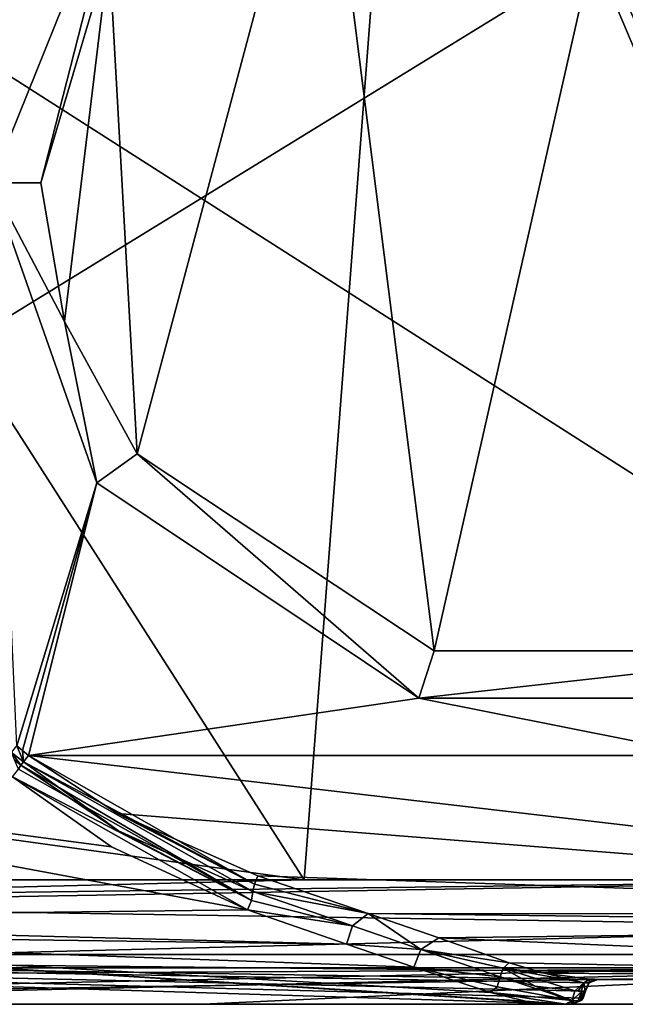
# Model space of a CAD drawing. Extents: x -200 to 200, y -703 to 625.
# Tile 2 of 256: x -150 to -126, y -703 to -664. Entities that reach past the tile are written whole.
import ezdxf

# ---------------------------------------------------------------- set-up
doc = ezdxf.new("R2010")
doc.units = 0
doc.header["$LTSCALE"] = 159.143519
for name, color, linetype in [('11', 7, 'CONTINUOUS'), ('122', 7, 'CONTINUOUS'), ('123', 7, 'CONTINUOUS'), ('125', 7, 'CONTINUOUS'), ('128', 7, 'CONTINUOUS'), ('134', 7, 'CONTINUOUS'), ('146', 7, 'CONTINUOUS'), ('2', 7, 'CONTINUOUS'), ('20', 7, 'CONTINUOUS'), ('21', 7, 'CONTINUOUS'), ('23', 7, 'CONTINUOUS'), ('24', 7, 'CONTINUOUS'), ('31', 7, 'CONTINUOUS'), ('32', 7, 'CONTINUOUS'), ('33', 7, 'CONTINUOUS'), ('34', 7, 'CONTINUOUS'), ('36', 7, 'CONTINUOUS'), ('37', 7, 'CONTINUOUS'), ('38', 7, 'CONTINUOUS'), ('4', 7, 'CONTINUOUS'), ('48', 7, 'CONTINUOUS'), ('49', 7, 'CONTINUOUS'), ('50', 7, 'CONTINUOUS'), ('51', 7, 'CONTINUOUS'), ('52', 7, 'CONTINUOUS'), ('53', 7, 'CONTINUOUS'), ('54', 7, 'CONTINUOUS'), ('55', 7, 'CONTINUOUS'), ('57', 7, 'CONTINUOUS'), ('63', 7, 'CONTINUOUS'), ('7', 7, 'CONTINUOUS')]:
    doc.layers.add(name, color=color, linetype=linetype)

msp = doc.modelspace()

# ---------------------------------------------------------------- linework, layer by layer
at = {"layer": '11', "color": 7, "linetype": 'CONTINUOUS'}
for points in [[(-146.167, -696.87, -19.302), (-174, -693.2, -20), (-150.144, -694.067, -19.962), (-146.167, -696.87, -19.302)], [(-140.697, -699.407, -17.841), (-174, -693.2, -20), (-146.167, -696.87, -19.302), (-140.697, -699.407, -17.841)], [(-174, -699.802, -17.511), (-174, -693.2, -20), (-140.697, -699.407, -17.841), (-174, -699.802, -17.511)], [(-136.728, -700.784, -16.518), (-174, -699.802, -17.511), (-140.697, -699.407, -17.841), (-136.728, -700.784, -16.518)], [(-174, -700.271, -17.071), (-174, -699.802, -17.511), (-136.728, -700.784, -16.518), (-174, -700.271, -17.071)], [(-127.921, -703.2, -10), (-174, -700.271, -17.071), (-129.525, -703.069, -11.611), (-127.921, -703.2, -10)], [(-130.935, -702.728, -13.037), (-174, -700.271, -17.071), (-134.017, -701.707, -15.256), (-130.935, -702.728, -13.037)], [(-174, -700.271, -17.071), (-130.935, -702.728, -13.037), (-129.525, -703.069, -11.611), (-174, -700.271, -17.071)], [(-134.017, -701.707, -15.256), (-174, -700.271, -17.071), (-136.728, -700.784, -16.518), (-134.017, -701.707, -15.256)], [(-174, -700.271, -17.071), (-127.921, -703.2, -10), (-150.961, -703.2, -10), (-174, -700.271, -17.071)]]:
    msp.add_3dface(points, dxfattribs=at)
at = {"layer": '122', "color": 7, "linetype": 'CONTINUOUS'}
for points in [[(-174, -642.604, 20), (-138.417, -698.2, 20), (-134.228, -643.405, 20), (-174, -642.604, 20)], [(-163.714, -694.714, 20), (-138.417, -698.2, 20), (-174, -642.604, 20), (-163.714, -694.714, 20)], [(-138.417, -698.2, 20), (-111, -698.2, 20), (-134.228, -643.405, 20), (-138.417, -698.2, 20)], [(-111, -698.2, 20), (-111, -695.2, 20), (-134.228, -643.405, 20), (-111, -698.2, 20)], [(-111, -695.2, 20), (-109.828, -692.372, 20), (-134.228, -643.405, 20), (-111, -695.2, 20)], [(-134.228, -643.405, 20), (-107, -691.2, 20), (-94.456, -644.205, 20), (-134.228, -643.405, 20)], [(-109.828, -692.372, 20), (-107, -691.2, 20), (-134.228, -643.405, 20), (-109.828, -692.372, 20)], [(-165.835, -698.2, 20), (-138.417, -698.2, 20), (-163.714, -694.714, 20), (-165.835, -698.2, 20)]]:
    msp.add_3dface(points, dxfattribs=at)
at = {"layer": '123', "color": 7, "linetype": 'CONTINUOUS'}
for points in [[(-189, -703.2, 0.025), (-95, -703.2, 0.025), (-184.598, -703.2, 10.615), (-189, -703.2, 0.025)], [(-95, -703.2, 0.025), (-174, -703.2, 15), (-184.598, -703.2, 10.615), (-95, -703.2, 0.025)], [(-174, -703.2, 15), (-95, -703.2, 0.025), (-142.5, -703.2, 15), (-174, -703.2, 15)], [(-142.5, -703.2, 15), (-95, -703.2, 0.025), (-110.121, -703.2, 8.879), (-142.5, -703.2, 15)], [(-111, -703.2, 15), (-142.5, -703.2, 15), (-111, -703.2, 11), (-111, -703.2, 15)], [(-111, -703.2, 11), (-142.5, -703.2, 15), (-110.121, -703.2, 8.879), (-111, -703.2, 11)]]:
    msp.add_3dface(points, dxfattribs=at)
at = {"layer": '125', "color": 7, "linetype": 'CONTINUOUS'}
for points in [[(-192, -701.2, 0.025), (-95, -701.2, 0.025), (-189, -703.2, 0.025), (-192, -701.2, 0.025)], [(-189, -703.2, 0.025), (-95, -701.2, 0.025), (-95, -701.7, 0.025), (-189, -703.2, 0.025)], [(-95, -703.2, 0.025), (-189, -703.2, 0.025), (-95, -701.7, 0.025), (-95, -703.2, 0.025)]]:
    msp.add_3dface(points, dxfattribs=at)
at = {"layer": '128', "color": 7, "linetype": 'CONTINUOUS'}
for points in [[(-95, -701.2, 0.025), (-192, -701.2, 0.025), (-95, -701.2), (-95, -701.2, 0.025)], [(-192, -701.2, 0.025), (-192, -701.2), (-95, -701.2), (-192, -701.2, 0.025)]]:
    msp.add_3dface(points, dxfattribs=at)
at = {"layer": '134', "color": 7, "linetype": 'CONTINUOUS'}
for points in [[(-111, -698.2, 20), (-169.327, -699.2, 19.899), (-111, -700.118, 19.618), (-111, -698.2, 20)], [(-169.327, -699.2, 19.899), (-111, -698.2, 20), (-167.352, -698.918, 19.948), (-169.327, -699.2, 19.899)], [(-138.417, -698.2, 20), (-165.835, -698.2, 20), (-167.352, -698.918, 19.948), (-138.417, -698.2, 20)], [(-111, -698.2, 20), (-138.417, -698.2, 20), (-167.352, -698.918, 19.948), (-111, -698.2, 20)], [(-169.327, -699.2, 19.899), (-174, -701.736, 18.536), (-111, -700.118, 19.618), (-169.327, -699.2, 19.899)], [(-111, -700.118, 19.618), (-174, -701.736, 18.536), (-111, -701.737, 18.534), (-111, -700.118, 19.618)], [(-174, -701.736, 18.536), (-174, -702.073, 18.162), (-111, -701.737, 18.534), (-174, -701.736, 18.536)], [(-174, -702.073, 18.162), (-174, -703.2, 15), (-111, -701.737, 18.534), (-174, -702.073, 18.162)], [(-174, -703.2, 15), (-142.5, -703.2, 15), (-111, -701.737, 18.534), (-174, -703.2, 15)], [(-142.5, -703.2, 15), (-111, -703.2, 15), (-111, -701.737, 18.534), (-142.5, -703.2, 15)]]:
    msp.add_3dface(points, dxfattribs=at)
at = {"layer": '146', "color": 7, "linetype": 'CONTINUOUS'}
for points in [[(-192, -639.241), (-94.396, -641.206), (-192, -701.2), (-192, -639.241)], [(-192, -701.2), (-94.396, -641.206), (-95, -701.2), (-192, -701.2)]]:
    msp.add_3dface(points, dxfattribs=at)
at = {"layer": '2', "color": 7, "linetype": 'CONTINUOUS'}
for points in [[(-127.921, -703.2, -10), (-188.997, -703.2, -0.025), (-150.961, -703.2, -10), (-127.921, -703.2, -10)], [(-127.798, -703.2, -9.884), (-188.997, -703.2, -0.025), (-127.921, -703.2, -10), (-127.798, -703.2, -9.884)], [(-127.671, -703.2, -9.763), (-188.997, -703.2, -0.025), (-127.798, -703.2, -9.884), (-127.671, -703.2, -9.763)], [(-127.671, -703.2, -0.025), (-188.997, -703.2, -0.025), (-127.671, -703.2, -9.763), (-127.671, -703.2, -0.025)]]:
    msp.add_3dface(points, dxfattribs=at)
at = {"layer": '20', "color": 7, "linetype": 'CONTINUOUS'}
for points in [[(-192, -639.241), (-192, -701.2), (-95, -701.2), (-192, -639.241)], [(-94.396, -641.206), (-192, -639.241), (-95, -701.2), (-94.396, -641.206)]]:
    msp.add_3dface(points, dxfattribs=at)
at = {"layer": '21', "color": 7, "linetype": 'CONTINUOUS'}
for points in [[(-145.562, -656.725, -19), (-151, -670.2, -19), (-151.568, -648.056, -19), (-145.562, -656.725, -19)], [(-151, -670.2, -19), (-146.76, -682.253, -19), (-149.965, -692.819, -19), (-151, -670.2, -19)], [(-149.965, -692.819, -19), (-146.76, -682.253, -19), (-149.744, -692.999, -19), (-149.965, -692.819, -19)], [(-149.744, -692.999, -19), (-146.76, -682.253, -19), (-149.494, -693.2, -19), (-149.744, -692.999, -19)], [(-146.76, -682.253, -19), (-133.822, -690.898, -19), (-149.494, -693.2, -19), (-146.76, -682.253, -19)], [(-149.494, -693.2, -19), (-133.822, -690.898, -19), (-122.247, -693.2, -19), (-149.494, -693.2, -19)], [(-133.822, -690.898, -19), (-116.174, -690.896, -19), (-122.247, -693.2, -19), (-133.822, -690.898, -19)]]:
    msp.add_3dface(points, dxfattribs=at)
at = {"layer": '23', "color": 7, "linetype": 'CONTINUOUS'}
for points in [[(-126.649, -702.2, -10), (-95, -702.2, -10), (-126.629, -702.2, -9.882), (-126.649, -702.2, -10)], [(-126.629, -702.2, -9.882), (-95, -702.2, -10), (-126.622, -702.2, -9.764), (-126.629, -702.2, -9.882)], [(-95, -702.2, -10), (-126.622, -702.2, -0.025), (-126.622, -702.2, -9.764), (-95, -702.2, -10)], [(-95, -702.2, -0.025), (-126.622, -702.2, -0.025), (-95, -702.2, -10), (-95, -702.2, -0.025)]]:
    msp.add_3dface(points, dxfattribs=at)
at = {"layer": '24', "color": 7, "linetype": 'CONTINUOUS'}
for points in [[(-149.494, -693.2, -19), (-122.247, -693.2, -19), (-95, -699.564, -16.364), (-149.494, -693.2, -19)], [(-149.494, -693.2, -19), (-95, -699.564, -16.364), (-145.918, -695.532, -18.693), (-149.494, -693.2, -19)], [(-145.918, -695.532, -18.693), (-95, -699.564, -16.364), (-140.289, -698.038, -17.589), (-145.918, -695.532, -18.693)], [(-140.289, -698.038, -17.589), (-95, -699.564, -16.364), (-135.854, -699.551, -16.377), (-140.289, -698.038, -17.589)], [(-135.854, -699.551, -16.377), (-95, -700.06, -15.826), (-133.014, -700.535, -15.215), (-135.854, -699.551, -16.377)], [(-95, -699.564, -16.364), (-95, -700.06, -15.826), (-135.854, -699.551, -16.377), (-95, -699.564, -16.364)], [(-95, -700.06, -15.826), (-95, -702.2, -10), (-133.014, -700.535, -15.215), (-95, -700.06, -15.826)], [(-95, -702.2, -10), (-130.191, -701.536, -13.393), (-133.014, -700.535, -15.215), (-95, -702.2, -10)], [(-130.191, -701.536, -13.393), (-95, -702.2, -10), (-128.765, -701.946, -12.124), (-130.191, -701.536, -13.393)], [(-128.765, -701.946, -12.124), (-95, -702.2, -10), (-126.949, -702.186, -10.497), (-128.765, -701.946, -12.124)], [(-126.949, -702.186, -10.497), (-95, -702.2, -10), (-126.758, -702.196, -10.266), (-126.949, -702.186, -10.497)], [(-95, -702.2, -10), (-126.649, -702.2, -10), (-126.758, -702.196, -10.266), (-95, -702.2, -10)]]:
    msp.add_3dface(points, dxfattribs=at)
at = {"layer": '31', "color": 7, "linetype": 'CONTINUOUS'}
for points in [[(-130.191, -701.536, -13.393), (-128.765, -701.946, -12.124), (-130.433, -701.75, -13.222), (-130.191, -701.536, -13.393)], [(-130.545, -702.097, -13.243), (-130.433, -701.75, -13.222), (-129.143, -702.473, -11.915), (-130.545, -702.097, -13.243)], [(-127.183, -702.333, -10.259), (-127.543, -702.66, -10.399), (-130.433, -701.75, -13.222), (-127.183, -702.333, -10.259)], [(-130.433, -701.75, -13.222), (-127.543, -702.66, -10.399), (-129.143, -702.473, -11.915), (-130.433, -701.75, -13.222)], [(-128.765, -701.946, -12.124), (-127.183, -702.333, -10.259), (-130.433, -701.75, -13.222), (-128.765, -701.946, -12.124)], [(-128.765, -701.946, -12.124), (-126.949, -702.186, -10.497), (-127.183, -702.333, -10.259), (-128.765, -701.946, -12.124)], [(-127.42, -702.665, -10.283), (-127.543, -702.66, -10.399), (-127.183, -702.333, -10.259), (-127.42, -702.665, -10.283)], [(-127.292, -702.669, -10.162), (-127.42, -702.665, -10.283), (-127.183, -702.333, -10.259), (-127.292, -702.669, -10.162)]]:
    msp.add_3dface(points, dxfattribs=at)
at = {"layer": '32', "color": 7, "linetype": 'CONTINUOUS'}
for points in [[(-140.289, -698.038, -17.589), (-135.854, -699.551, -16.377), (-140.421, -698.37, -17.532), (-140.289, -698.038, -17.589)], [(-135.854, -699.551, -16.377), (-140.484, -698.668, -17.724), (-140.421, -698.37, -17.532), (-135.854, -699.551, -16.377)], [(-140.484, -698.668, -17.724), (-135.854, -699.551, -16.377), (-136.483, -700.047, -16.534), (-140.484, -698.668, -17.724)], [(-136.483, -700.047, -16.534), (-135.854, -699.551, -16.377), (-133.732, -700.995, -15.369), (-136.483, -700.047, -16.534)], [(-135.854, -699.551, -16.377), (-133.014, -700.535, -15.215), (-133.732, -700.995, -15.369), (-135.854, -699.551, -16.377)], [(-133.014, -700.535, -15.215), (-130.191, -701.536, -13.393), (-133.732, -700.995, -15.369), (-133.014, -700.535, -15.215)], [(-130.433, -701.75, -13.222), (-130.545, -702.097, -13.243), (-133.732, -700.995, -15.369), (-130.433, -701.75, -13.222)], [(-130.191, -701.536, -13.393), (-130.433, -701.75, -13.222), (-133.732, -700.995, -15.369), (-130.191, -701.536, -13.393)]]:
    msp.add_3dface(points, dxfattribs=at)
at = {"layer": '33', "color": 7, "linetype": 'CONTINUOUS'}
for points in [[(-149.494, -693.2, -19), (-140.421, -698.37, -17.532), (-149.704, -693.465, -19.132), (-149.494, -693.2, -19)], [(-149.494, -693.2, -19), (-145.918, -695.532, -18.693), (-140.421, -698.37, -17.532), (-149.494, -693.2, -19)], [(-145.884, -696.23, -18.967), (-149.803, -693.59, -19.459), (-149.704, -693.465, -19.132), (-145.884, -696.23, -18.967)], [(-140.421, -698.37, -17.532), (-140.484, -698.668, -17.724), (-149.704, -693.465, -19.132), (-140.421, -698.37, -17.532)], [(-140.484, -698.668, -17.724), (-145.884, -696.23, -18.967), (-149.704, -693.465, -19.132), (-140.484, -698.668, -17.724)], [(-145.918, -695.532, -18.693), (-140.289, -698.038, -17.589), (-140.421, -698.37, -17.532), (-145.918, -695.532, -18.693)]]:
    msp.add_3dface(points, dxfattribs=at)
at = {"layer": '34', "color": 7, "linetype": 'CONTINUOUS'}
for points in [[(-150.186, -693.08, -19.136), (-149.965, -692.819, -19), (-149.704, -693.465, -19.132), (-150.186, -693.08, -19.136)], [(-149.965, -692.819, -19), (-149.744, -692.999, -19), (-149.704, -693.465, -19.132), (-149.965, -692.819, -19)], [(-149.744, -692.999, -19), (-149.494, -693.2, -19), (-149.704, -693.465, -19.132), (-149.744, -692.999, -19)], [(-149.803, -693.59, -19.459), (-150.186, -693.08, -19.136), (-149.704, -693.465, -19.132), (-149.803, -693.59, -19.459)], [(-150.186, -693.08, -19.136), (-149.803, -693.59, -19.459), (-150.062, -693.384, -19.467), (-150.186, -693.08, -19.136)]]:
    msp.add_3dface(points, dxfattribs=at)
at = {"layer": '36', "color": 7, "linetype": 'CONTINUOUS'}
for points in [[(-126.967, -702.338, -0.025), (-127.121, -702.676, -0.025), (-126.967, -702.338, -9.764), (-126.967, -702.338, -0.025)], [(-127.121, -702.676, -0.025), (-127.121, -702.676, -9.764), (-126.967, -702.338, -9.764), (-127.121, -702.676, -0.025)], [(-126.622, -702.2, -9.764), (-126.967, -702.338, -0.025), (-126.967, -702.338, -9.764), (-126.622, -702.2, -9.764)], [(-126.622, -702.2, -0.025), (-126.967, -702.338, -0.025), (-126.622, -702.2, -9.764), (-126.622, -702.2, -0.025)]]:
    msp.add_3dface(points, dxfattribs=at)
at = {"layer": '37', "color": 7, "linetype": 'CONTINUOUS'}
for points in [[(-127.135, -702.676, -9.888), (-126.967, -702.338, -9.764), (-127.125, -702.676, -9.826), (-127.135, -702.676, -9.888)], [(-126.967, -702.338, -9.764), (-127.135, -702.676, -9.888), (-126.985, -702.338, -9.922), (-126.967, -702.338, -9.764)], [(-126.967, -702.338, -9.764), (-127.121, -702.676, -9.764), (-127.125, -702.676, -9.826), (-126.967, -702.338, -9.764)], [(-126.622, -702.2, -9.764), (-126.967, -702.338, -9.764), (-126.985, -702.338, -9.922), (-126.622, -702.2, -9.764)], [(-126.649, -702.2, -10), (-126.622, -702.2, -9.764), (-126.985, -702.338, -9.922), (-126.649, -702.2, -10)], [(-126.649, -702.2, -10), (-126.629, -702.2, -9.882), (-126.622, -702.2, -9.764), (-126.649, -702.2, -10)]]:
    msp.add_3dface(points, dxfattribs=at)
at = {"layer": '38', "color": 7, "linetype": 'CONTINUOUS'}
for points in [[(-127.292, -702.669, -10.162), (-127.183, -702.333, -10.259), (-127.135, -702.676, -9.888), (-127.292, -702.669, -10.162)], [(-127.183, -702.333, -10.259), (-126.949, -702.186, -10.497), (-126.985, -702.338, -9.922), (-127.183, -702.333, -10.259)], [(-127.135, -702.676, -9.888), (-127.183, -702.333, -10.259), (-126.985, -702.338, -9.922), (-127.135, -702.676, -9.888)], [(-126.949, -702.186, -10.497), (-126.758, -702.196, -10.266), (-126.985, -702.338, -9.922), (-126.949, -702.186, -10.497)], [(-126.758, -702.196, -10.266), (-126.649, -702.2, -10), (-126.985, -702.338, -9.922), (-126.758, -702.196, -10.266)], [(-127.292, -702.669, -10.162), (-127.135, -702.676, -9.888), (-127.189, -702.683, -10.027), (-127.292, -702.669, -10.162)], [(-127.284, -702.677, -10.154), (-127.292, -702.669, -10.162), (-127.189, -702.683, -10.027), (-127.284, -702.677, -10.154)], [(-127.276, -702.685, -10.146), (-127.284, -702.677, -10.154), (-127.189, -702.683, -10.027), (-127.276, -702.685, -10.146)]]:
    msp.add_3dface(points, dxfattribs=at)
at = {"layer": '4', "color": 7, "linetype": 'CONTINUOUS'}
for points in [[(-127.671, -703.2, -0.025), (-192, -701.2, -0.025), (-188.997, -703.2, -0.025), (-127.671, -703.2, -0.025)], [(-95, -701.2, -0.025), (-192, -701.2, -0.025), (-95, -702.2, -0.025), (-95, -701.2, -0.025)], [(-127.121, -702.676, -0.025), (-192, -701.2, -0.025), (-127.208, -702.948, -0.025), (-127.121, -702.676, -0.025)], [(-192, -701.2, -0.025), (-127.121, -702.676, -0.025), (-126.967, -702.338, -0.025), (-192, -701.2, -0.025)], [(-127.208, -702.948, -0.025), (-192, -701.2, -0.025), (-127.671, -703.2, -0.025), (-127.208, -702.948, -0.025)], [(-95, -702.2, -0.025), (-192, -701.2, -0.025), (-126.622, -702.2, -0.025), (-95, -702.2, -0.025)], [(-126.622, -702.2, -0.025), (-192, -701.2, -0.025), (-126.967, -702.338, -0.025), (-126.622, -702.2, -0.025)]]:
    msp.add_3dface(points, dxfattribs=at)
at = {"layer": '48', "color": 7, "linetype": 'CONTINUOUS'}
msp.add_3dface([(-150.062, -693.384, -19.467), (-149.803, -693.59, -19.459), (-149.905, -693.752, -19.831), (-150.062, -693.384, -19.467)], dxfattribs=at)
at = {"layer": '49', "color": 7, "linetype": 'CONTINUOUS'}
for points in [[(-150.144, -694.067, -19.962), (-149.905, -693.752, -19.831), (-140.546, -699.026, -17.937), (-150.144, -694.067, -19.962)], [(-149.905, -693.752, -19.831), (-149.803, -693.59, -19.459), (-140.546, -699.026, -17.937), (-149.905, -693.752, -19.831)], [(-149.803, -693.59, -19.459), (-145.884, -696.23, -18.967), (-140.546, -699.026, -17.937), (-149.803, -693.59, -19.459)], [(-140.697, -699.407, -17.841), (-150.144, -694.067, -19.962), (-140.546, -699.026, -17.937), (-140.697, -699.407, -17.841)], [(-140.697, -699.407, -17.841), (-146.167, -696.87, -19.302), (-150.144, -694.067, -19.962), (-140.697, -699.407, -17.841)], [(-145.884, -696.23, -18.967), (-140.484, -698.668, -17.724), (-140.546, -699.026, -17.937), (-145.884, -696.23, -18.967)]]:
    msp.add_3dface(points, dxfattribs=at)
at = {"layer": '50', "color": 7, "linetype": 'CONTINUOUS'}
for points in [[(-140.484, -698.668, -17.724), (-136.483, -700.047, -16.534), (-140.546, -699.026, -17.937), (-140.484, -698.668, -17.724)], [(-136.483, -700.047, -16.534), (-140.697, -699.407, -17.841), (-140.546, -699.026, -17.937), (-136.483, -700.047, -16.534)], [(-136.728, -700.784, -16.518), (-140.697, -699.407, -17.841), (-136.483, -700.047, -16.534), (-136.728, -700.784, -16.518)], [(-136.728, -700.784, -16.518), (-136.483, -700.047, -16.534), (-133.732, -700.995, -15.369), (-136.728, -700.784, -16.518)], [(-134.017, -701.707, -15.256), (-136.728, -700.784, -16.518), (-133.732, -700.995, -15.369), (-134.017, -701.707, -15.256)], [(-130.545, -702.097, -13.243), (-134.017, -701.707, -15.256), (-133.732, -700.995, -15.369), (-130.545, -702.097, -13.243)], [(-130.935, -702.728, -13.037), (-134.017, -701.707, -15.256), (-130.662, -702.496, -13.248), (-130.935, -702.728, -13.037)], [(-134.017, -701.707, -15.256), (-130.545, -702.097, -13.243), (-130.662, -702.496, -13.248), (-134.017, -701.707, -15.256)]]:
    msp.add_3dface(points, dxfattribs=at)
at = {"layer": '51', "color": 7, "linetype": 'CONTINUOUS'}
for points in [[(-130.662, -702.496, -13.248), (-130.545, -702.097, -13.243), (-127.656, -703.042, -10.28), (-130.662, -702.496, -13.248)], [(-130.545, -702.097, -13.243), (-129.143, -702.473, -11.915), (-127.656, -703.042, -10.28), (-130.545, -702.097, -13.243)], [(-130.935, -702.728, -13.037), (-130.662, -702.496, -13.248), (-127.656, -703.042, -10.28), (-130.935, -702.728, -13.037)], [(-129.143, -702.473, -11.915), (-127.543, -702.66, -10.399), (-127.656, -703.042, -10.28), (-129.143, -702.473, -11.915)], [(-127.921, -703.2, -10), (-130.935, -702.728, -13.037), (-127.656, -703.042, -10.28), (-127.921, -703.2, -10)], [(-130.935, -702.728, -13.037), (-127.921, -703.2, -10), (-129.525, -703.069, -11.611), (-130.935, -702.728, -13.037)]]:
    msp.add_3dface(points, dxfattribs=at)
at = {"layer": '52', "color": 7, "linetype": 'CONTINUOUS'}
for points in [[(-127.543, -702.66, -10.399), (-127.276, -702.685, -10.146), (-127.656, -703.042, -10.28), (-127.543, -702.66, -10.399)], [(-127.656, -703.042, -10.28), (-127.276, -702.685, -10.146), (-127.408, -703.065, -10.013), (-127.656, -703.042, -10.28)], [(-127.543, -702.66, -10.399), (-127.42, -702.665, -10.283), (-127.284, -702.677, -10.154), (-127.543, -702.66, -10.399)], [(-127.543, -702.66, -10.399), (-127.284, -702.677, -10.154), (-127.276, -702.685, -10.146), (-127.543, -702.66, -10.399)], [(-127.42, -702.665, -10.283), (-127.292, -702.669, -10.162), (-127.284, -702.677, -10.154), (-127.42, -702.665, -10.283)], [(-127.798, -703.2, -9.884), (-127.921, -703.2, -10), (-127.656, -703.042, -10.28), (-127.798, -703.2, -9.884)], [(-127.671, -703.2, -9.763), (-127.798, -703.2, -9.884), (-127.656, -703.042, -10.28), (-127.671, -703.2, -9.763)], [(-127.671, -703.2, -9.763), (-127.656, -703.042, -10.28), (-127.669, -703.2, -9.764), (-127.671, -703.2, -9.763)], [(-127.669, -703.2, -9.764), (-127.656, -703.042, -10.28), (-127.661, -703.2, -9.769), (-127.669, -703.2, -9.764)], [(-127.661, -703.2, -9.769), (-127.656, -703.042, -10.28), (-127.652, -703.2, -9.777), (-127.661, -703.2, -9.769)], [(-127.652, -703.2, -9.777), (-127.656, -703.042, -10.28), (-127.632, -703.198, -9.794), (-127.652, -703.2, -9.777)], [(-127.632, -703.198, -9.794), (-127.656, -703.042, -10.28), (-127.594, -703.191, -9.83), (-127.632, -703.198, -9.794)], [(-127.594, -703.191, -9.83), (-127.656, -703.042, -10.28), (-127.527, -703.164, -9.895), (-127.594, -703.191, -9.83)], [(-127.527, -703.164, -9.895), (-127.656, -703.042, -10.28), (-127.408, -703.065, -10.013), (-127.527, -703.164, -9.895)]]:
    msp.add_3dface(points, dxfattribs=at)
at = {"layer": '53', "color": 7, "linetype": 'CONTINUOUS'}
for points in [[(-127.121, -702.676, -9.764), (-127.208, -702.948, -0.025), (-127.291, -703.047, -9.764), (-127.121, -702.676, -9.764)], [(-127.121, -702.676, -0.025), (-127.208, -702.948, -0.025), (-127.121, -702.676, -9.764), (-127.121, -702.676, -0.025)], [(-127.208, -702.948, -0.025), (-127.671, -703.2, -0.025), (-127.291, -703.047, -9.764), (-127.208, -702.948, -0.025)], [(-127.671, -703.2, -0.025), (-127.669, -703.2, -9.764), (-127.291, -703.047, -9.764), (-127.671, -703.2, -0.025)], [(-127.671, -703.2, -0.025), (-127.671, -703.2, -9.763), (-127.669, -703.2, -9.764), (-127.671, -703.2, -0.025)]]:
    msp.add_3dface(points, dxfattribs=at)
at = {"layer": '54', "color": 7, "linetype": 'CONTINUOUS'}
for points in [[(-127.408, -703.065, -10.013), (-127.276, -702.685, -10.146), (-127.291, -703.047, -9.764), (-127.408, -703.065, -10.013)], [(-127.135, -702.676, -9.888), (-127.121, -702.676, -9.764), (-127.291, -703.047, -9.764), (-127.135, -702.676, -9.888)], [(-127.189, -702.683, -10.027), (-127.135, -702.676, -9.888), (-127.291, -703.047, -9.764), (-127.189, -702.683, -10.027)], [(-127.276, -702.685, -10.146), (-127.189, -702.683, -10.027), (-127.291, -703.047, -9.764), (-127.276, -702.685, -10.146)], [(-127.121, -702.676, -9.764), (-127.135, -702.676, -9.888), (-127.125, -702.676, -9.826), (-127.121, -702.676, -9.764)], [(-127.669, -703.2, -9.764), (-127.661, -703.2, -9.769), (-127.291, -703.047, -9.764), (-127.669, -703.2, -9.764)], [(-127.661, -703.2, -9.769), (-127.652, -703.2, -9.777), (-127.291, -703.047, -9.764), (-127.661, -703.2, -9.769)], [(-127.652, -703.2, -9.777), (-127.408, -703.065, -10.013), (-127.291, -703.047, -9.764), (-127.652, -703.2, -9.777)], [(-127.652, -703.2, -9.777), (-127.632, -703.198, -9.794), (-127.408, -703.065, -10.013), (-127.652, -703.2, -9.777)], [(-127.632, -703.198, -9.794), (-127.527, -703.164, -9.895), (-127.408, -703.065, -10.013), (-127.632, -703.198, -9.794)], [(-127.632, -703.198, -9.794), (-127.594, -703.191, -9.83), (-127.527, -703.164, -9.895), (-127.632, -703.198, -9.794)]]:
    msp.add_3dface(points, dxfattribs=at)
at = {"layer": '55', "color": 7, "linetype": 'CONTINUOUS'}
for points in [[(-124.416, -650.206, -17), (-133.197, -688.997, -17), (-137.718, -653.239, -17), (-124.416, -650.206, -17)], [(-116.804, -688.998, -17), (-133.197, -688.997, -17), (-124.416, -650.206, -17), (-116.804, -688.998, -17)], [(-137.718, -653.239, -17), (-145.139, -681.079, -17), (-146.263, -660.925, -17), (-137.718, -653.239, -17)], [(-133.197, -688.997, -17), (-145.139, -681.079, -17), (-137.718, -653.239, -17), (-133.197, -688.997, -17)], [(-148.053, -675.764, -17), (-149, -670.2, -17), (-146.263, -660.925, -17), (-148.053, -675.764, -17)], [(-145.139, -681.079, -17), (-148.053, -675.764, -17), (-146.263, -660.925, -17), (-145.139, -681.079, -17)]]:
    msp.add_3dface(points, dxfattribs=at)
at = {"layer": '57', "color": 7, "linetype": 'CONTINUOUS'}
for points in [[(-146.76, -682.253, -19), (-151, -670.2, -19), (-148.053, -675.764, -17), (-146.76, -682.253, -19)], [(-151, -670.2, -19), (-149, -670.2, -17), (-148.053, -675.764, -17), (-151, -670.2, -19)], [(-146.76, -682.253, -19), (-148.053, -675.764, -17), (-145.139, -681.079, -17), (-146.76, -682.253, -19)], [(-133.822, -690.898, -19), (-146.76, -682.253, -19), (-145.139, -681.079, -17), (-133.822, -690.898, -19)], [(-133.822, -690.898, -19), (-145.139, -681.079, -17), (-133.197, -688.997, -17), (-133.822, -690.898, -19)], [(-133.822, -690.898, -19), (-133.197, -688.997, -17), (-116.804, -688.998, -17), (-133.822, -690.898, -19)], [(-116.174, -690.896, -19), (-133.822, -690.898, -19), (-116.804, -688.998, -17), (-116.174, -690.896, -19)]]:
    msp.add_3dface(points, dxfattribs=at)
at = {"layer": '63', "color": 7, "linetype": 'CONTINUOUS'}
for points in [[(-151, -670.2, -19), (-145.562, -656.725, -19), (-149, -670.2, -17), (-151, -670.2, -19)], [(-149, -670.2, -17), (-145.562, -656.725, -19), (-146.263, -660.925, -17), (-149, -670.2, -17)]]:
    msp.add_3dface(points, dxfattribs=at)
at = {"layer": '7', "color": 7, "linetype": 'CONTINUOUS'}
for points in [[(-192, -701.2), (-95, -701.2, -0.025), (-95, -701.2), (-192, -701.2)], [(-192, -701.2, -0.025), (-95, -701.2, -0.025), (-192, -701.2), (-192, -701.2, -0.025)]]:
    msp.add_3dface(points, dxfattribs=at)

doc.saveas('drawing.dxf')
